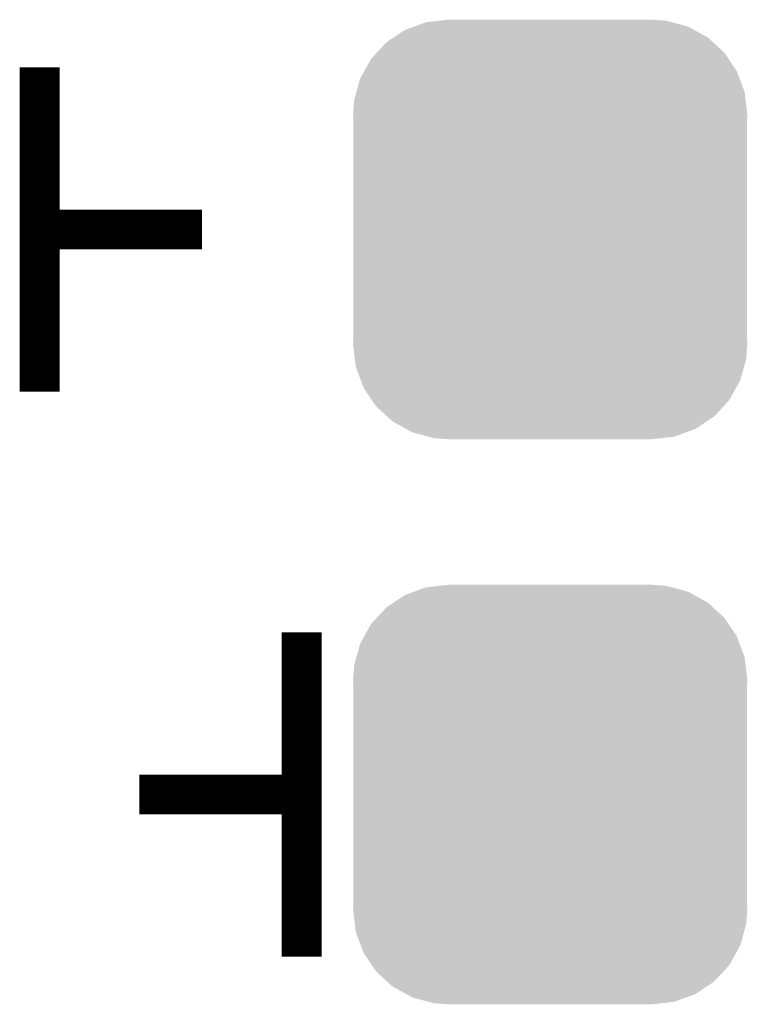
# Model space of a CAD drawing. Extents: x -4 to 126, y -8 to 66.
# Tile 134 of 256: x 46.85 to 49.63, y 52.49 to 56.25. Entities that reach past the tile are written whole.
import ezdxf

# ---------------------------------------------------------------- set-up
doc = ezdxf.new("R2010")
doc.units = 0
doc.layers.get('0').update_dxf_attribs({"linetype": 'CONTINUOUS'})
doc.layers.add('CLICKER_2_FOR_TMPM4L4A_V104_GTO', color=11, linetype='CONTINUOUS')
doc.layers.add('CLICKER_2_FOR_TMPM4L4A_V104_GTS', color=8, linetype='CONTINUOUS')

# ---------------------------------------------------------------- blocks, each defined once
blk = doc.blocks.new('CUSTOM_227')
for points in [[(-0.520444, 0.77482), (-0.474934, 0.791542), (0.527226, 0.77482), (0.46606, 0.791542)], [(-0.474934, 0.791542), (-0.424278, 0.797396), (0.46606, 0.791542), (0.444646, 0.797396)], [(-0.424278, 0.797396), (-0.38989, 0.80137), (0.444646, 0.797396), (0.38989, 0.80137)], [(-0.597986, 0.73348), (-0.55529, 0.762016), (0.602194, 0.73348), (0.550446, 0.762016)], [(-0.55529, 0.762016), (-0.520444, 0.77482), (0.550446, 0.762016), (0.527226, 0.77482)], [(-0.626466, 0.714444), (-0.597986, 0.73348), (0.623, 0.714444), (0.602194, 0.73348)], [(-0.662176, 0.67569), (-0.626466, 0.714444), (0.665356, 0.67569), (0.623, 0.714444)], [(-0.710502, 0.604682), (-0.684478, 0.651484), (0.713178, 0.604682), (0.68166, 0.651484)], [(-0.684478, 0.651484), (-0.662176, 0.67569), (0.68166, 0.651484), (0.665356, 0.67569)], [(-0.72608, 0.576662), (-0.710502, 0.604682), (0.723586, 0.576662), (0.713178, 0.604682)], [(-0.740558, 0.524428), (-0.72608, 0.576662), (0.742984, 0.524428), (0.723586, 0.576662)], [(-0.75311, 0.43942), (-0.748946, 0.494162), (0.75311, 0.43942), (0.74659, 0.494162)], [(-0.748946, 0.494162), (-0.740558, 0.524428), (0.74659, 0.494162), (0.742984, 0.524428)], [(-0.75184, 0.409128), (-0.75311, 0.43942), (0.75184, 0.409128), (0.75311, 0.43942)], [(-0.75184, 0.409126), (-0.75184, 0.409128), (0.75184, 0.409126), (0.75184, 0.409128)], [(-0.75184, -0.409126), (-0.75184, 0.409126), (0.75184, -0.409126), (0.75184, 0.409126)], [(-0.75311, -0.43942), (-0.751842, -0.409128), (0.75311, -0.43942), (0.75184, -0.409128)], [(-0.751842, -0.409128), (-0.75184, -0.409126), (0.75184, -0.409128), (0.75184, -0.409126)], [(-0.746588, -0.494162), (-0.75311, -0.43942), (0.748946, -0.494162), (0.75311, -0.43942)], [(-0.742984, -0.524428), (-0.746588, -0.494162), (0.740556, -0.524428), (0.748946, -0.494162)], [(-0.723584, -0.576662), (-0.742984, -0.524428), (0.72608, -0.576662), (0.740556, -0.524428)], [(-0.713178, -0.604682), (-0.723584, -0.576662), (0.7105, -0.604682), (0.72608, -0.576662)], [(-0.681658, -0.651484), (-0.713178, -0.604682), (0.684478, -0.651484), (0.7105, -0.604682)], [(-0.665356, -0.67569), (-0.681658, -0.651484), (0.662174, -0.67569), (0.684478, -0.651484)], [(-0.622998, -0.714444), (-0.665356, -0.67569), (0.626466, -0.714444), (0.662174, -0.67569)], [(-0.602194, -0.73348), (-0.622998, -0.714444), (0.597984, -0.73348), (0.626466, -0.714444)], [(-0.550444, -0.762016), (-0.602194, -0.73348), (0.55529, -0.762016), (0.597984, -0.73348)], [(-0.527226, -0.77482), (-0.550444, -0.762016), (0.520442, -0.77482), (0.55529, -0.762016)], [(-0.466058, -0.791542), (-0.527226, -0.77482), (0.474934, -0.791542), (0.520442, -0.77482)], [(-0.444646, -0.797396), (-0.466058, -0.791542), (0.424276, -0.797396), (0.474934, -0.791542)], [(-0.38989, -0.80137), (-0.444646, -0.797396), (0.38989, -0.80137), (0.424276, -0.797396)]]:
    blk.add_solid(points)

msp = doc.modelspace()

# ---------------------------------------------------------------- linework, layer by layer
at = {"layer": 'CLICKER_2_FOR_TMPM4L4A_V104_GTO', "const_width": 0.1524}
for points in [[(46.92142, 55.4482), (46.92142, 56.06796)], [(46.92142, 54.82844), (46.92142, 55.4482), (47.54118, 55.4482)], [(47.92218, 52.66944), (47.92218, 53.2892), (47.92218, 53.90896)], [(47.30242, 53.2892), (47.92218, 53.2892)]]:
    msp.add_lwpolyline(points, dxfattribs=at)

# ---------------------------------------------------------------- block references
at = {"layer": 'CLICKER_2_FOR_TMPM4L4A_V104_GTS'}
for p in [(48.87214, 55.4482), (48.87214, 53.2892)]:
    msp.add_blockref('CUSTOM_227', p, dxfattribs=at)

doc.saveas('drawing.dxf')
